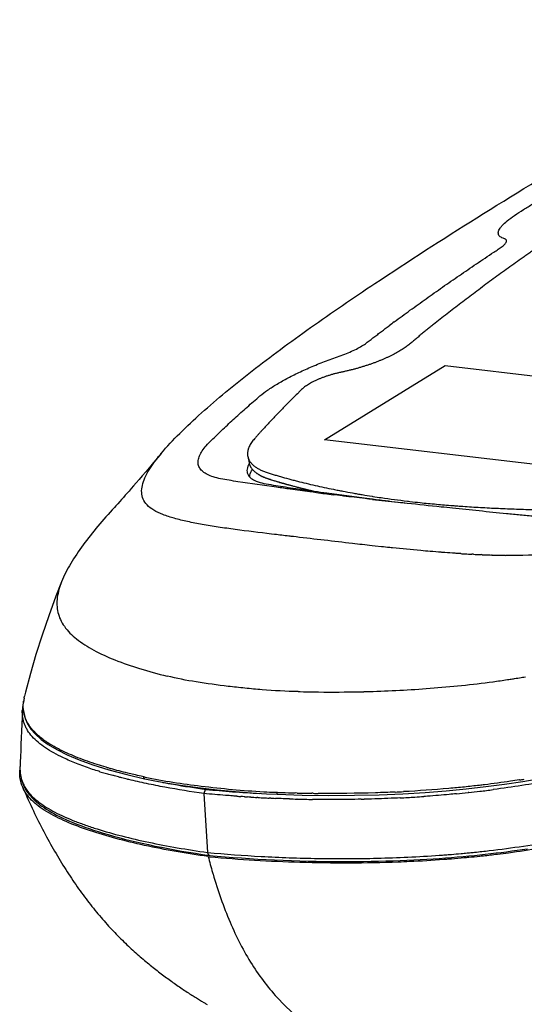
# Model space of a CAD drawing. Header units: millimetres. Extents: x 115 to 461, y 103 to 359.
# Tile 15 of 18: x 314 to 342, y 260 to 314. Entities that reach past the tile are written whole.
import ezdxf

# ---------------------------------------------------------------- set-up
doc = ezdxf.new("R2010")
doc.units = ezdxf.units.MM
doc.header["$LTSCALE"] = 32.67
doc.layers.add('00_COMPONENTS', color=7, linetype='CONTINUOUS')
doc.layers.add('1', color=7, linetype='CONTINUOUS')

msp = doc.modelspace()

# ---------------------------------------------------------------- linework, layer by layer
at = {"layer": '00_COMPONENTS', "color": 4}
for p, q in [((331.106, 290.766), (337.748, 294.846)), ((337.748, 294.846), (354.897, 292.846)), ((348.255, 288.765), (331.106, 290.766)), ((333.74, 287.486), (335.654, 287.282))]:
    msp.add_line(p, q, dxfattribs=at)
at = {"layer": '00_COMPONENTS', "color": 7}
for p, q in [((329.614, 293.297), (329.775, 293.452)), ((326.89, 289.854), (326.959, 289.509)), ((326.959, 289.509), (326.96, 289.505)), ((326.96, 289.505), (326.961, 289.503)), ((332.155, 287.678), (332.08, 287.687)), ((333.436, 287.555), (333.743, 287.515)), ((333.723, 287.665), (333.765, 287.658)), ((333.723, 287.665), (333.765, 287.658)), ((333.743, 287.515), (333.833, 287.504)), ((328.367, 285.566), (328.194, 285.587)), ((329.546, 285.428), (329.411, 285.443)), ((333.888, 284.925), (333.724, 284.943)), ((334.232, 284.889), (333.888, 284.925)), ((338.534, 284.515), (338.49, 284.518)), ((338.534, 284.515), (338.49, 284.517)), ((338.602, 284.511), (338.534, 284.515)), ((339.293, 284.473), (339.201, 284.477)), ((339.777, 284.451), (339.713, 284.454)), ((340.328, 284.432), (340.283, 284.434)), ((340.328, 284.432), (340.283, 284.433)), ((342.06, 277.724), (342.159, 277.741)), ((314.596, 276.588), (314.616, 276.677)), ((333.507, 276.93), (333.572, 276.933)), ((333.507, 276.93), (333.571, 276.932)), ((315.53, 274.3), (315.917, 274.02)), ((315.917, 274.02), (316.389, 273.738)), ((316.389, 273.738), (316.954, 273.456)), ((318.376, 272.9), (319.249, 272.627)), ((321.221, 272.133), (321.22, 272.134)), ((341.01, 271.839), (342.02, 271.99)), ((341.828, 272.072), (341.813, 272.069)), ((341.828, 272.072), (341.813, 272.069)), ((342.02, 271.99), (343.062, 272.165)), ((328.532, 271.388), (328.481, 271.39)), ((328.532, 271.388), (328.481, 271.39)), ((328.527, 271.281), (329.875, 271.238)), ((329.613, 271.353), (329.498, 271.356)), ((329.613, 271.353), (329.498, 271.356)), ((330.476, 271.336), (330.412, 271.337)), ((330.476, 271.336), (330.412, 271.337)), ((334.114, 271.259), (335.405, 271.313)), ((337.802, 271.476), (338.897, 271.581)), ((339.777, 267.899), (339.848, 267.907)), ((324.712, 267.86), (324.786, 267.854)), ((324.712, 267.86), (324.785, 267.854)), ((324.478, 259.84), (324.542, 259.801)), ((324.542, 259.801), (324.589, 259.773)), ((324.589, 259.773), (324.623, 259.753)), ((324.623, 259.753), (324.649, 259.737))]:
    msp.add_line(p, q, dxfattribs=at)
for points in [[(322.129, 290.017), (321.957, 289.812), (321.711, 289.521), (321.484, 289.253), (321.277, 289.009), (321.089, 288.789), (320.915, 288.586), (320.755, 288.401), (320.61, 288.234), (320.478, 288.082), (320.361, 287.949), (320.258, 287.832), (320.156, 287.717), (320.054, 287.603), (319.954, 287.491), (319.85, 287.375), (319.74, 287.254), (319.628, 287.131), (319.554, 287.05)], [(316.651, 282.962), (316.344, 282.165), (315.947, 281.086), (315.58, 280.02), (315.242, 278.963), (314.938, 277.922), (314.667, 276.887), (314.616, 276.677)], [(314.596, 276.587), (314.58, 276.501), (314.573, 276.429)], [(314.561, 275.895), (314.569, 275.777), (314.651, 275.451), (314.785, 275.149), (314.969, 274.866), (315.214, 274.584), (315.53, 274.3)], [(316.954, 273.456), (317.613, 273.177), (318.376, 272.9)], [(319.249, 272.627), (320.234, 272.363), (321.22, 272.134)], [(321.221, 272.133), (321.694, 272.035), (322.388, 271.908), (323.186, 271.784), (324.141, 271.655), (325.204, 271.531), (326.21, 271.431), (327.099, 271.359)], [(338.897, 271.581), (339.969, 271.702), (341.01, 271.839)], [(314.515, 271.668), (314.545, 271.597), (314.613, 271.442), (314.681, 271.288), (314.749, 271.135), (314.819, 270.982), (314.888, 270.83), (314.959, 270.679), (315.029, 270.529), (315.1, 270.38), (315.172, 270.232), (315.243, 270.085), (315.315, 269.94), (315.387, 269.795), (315.459, 269.652), (315.532, 269.51), (315.605, 269.369), (315.678, 269.229), (315.751, 269.09), (315.825, 268.953), (315.898, 268.817), (315.972, 268.682), (316.047, 268.548), (316.121, 268.416), (316.196, 268.284), (316.271, 268.153), (316.346, 268.024), (316.422, 267.895), (316.498, 267.767), (316.574, 267.641), (316.651, 267.515), (316.728, 267.391), (316.805, 267.268), (316.882, 267.145), (316.96, 267.024), (317.038, 266.904), (317.116, 266.784), (317.195, 266.666), (317.274, 266.549), (317.353, 266.433), (317.432, 266.318), (317.512, 266.204), (317.591, 266.091), (317.672, 265.979), (317.752, 265.868), (317.833, 265.758), (317.914, 265.649), (317.995, 265.541), (318.076, 265.433), (318.158, 265.327), (318.24, 265.222), (318.323, 265.118), (318.405, 265.015), (318.488, 264.913), (318.571, 264.812), (318.654, 264.712), (318.737, 264.613), (318.821, 264.515), (318.904, 264.418), (318.988, 264.322), (319.072, 264.227), (319.155, 264.134), (319.239, 264.041), (319.323, 263.95), (319.407, 263.859), (319.491, 263.77), (319.575, 263.681), (319.659, 263.594), (319.743, 263.508), (319.827, 263.424), (319.91, 263.34), (319.993, 263.257), (320.076, 263.176), (320.159, 263.096), (320.241, 263.017), (320.323, 262.939), (320.405, 262.863), (320.487, 262.787), (320.568, 262.712), (320.65, 262.639), (320.731, 262.566), (320.812, 262.494), (320.893, 262.423), (320.973, 262.354), (321.053, 262.285), (321.133, 262.217), (321.213, 262.15), (321.292, 262.084), (321.371, 262.019), (321.449, 261.955), (321.527, 261.892), (321.605, 261.829), (321.682, 261.768), (321.759, 261.707), (321.835, 261.648), (321.911, 261.589), (321.986, 261.531), (322.06, 261.474), (322.134, 261.418), (322.207, 261.363), (322.279, 261.309), (322.35, 261.256), (322.422, 261.203), (322.493, 261.151), (322.564, 261.099), (322.635, 261.047), (322.706, 260.996), (322.777, 260.945), (322.848, 260.894), (322.919, 260.844), (322.99, 260.794), (323.061, 260.744), (323.133, 260.695), (323.204, 260.646), (323.274, 260.598), (323.345, 260.55), (323.415, 260.503), (323.484, 260.457), (323.553, 260.412), (323.621, 260.367), (323.688, 260.324), (323.753, 260.282), (323.818, 260.24), (323.882, 260.2), (323.944, 260.162), (324.005, 260.124), (324.065, 260.087), (324.124, 260.051), (324.182, 260.016), (324.239, 259.982), (324.294, 259.949), (324.347, 259.917), (324.478, 259.84)], [(327.099, 271.359), (327.925, 271.308), (328.528, 271.281)], [(329.875, 271.238), (331.343, 271.219), (332.759, 271.227), (334.114, 271.259)], [(335.405, 271.313), (336.64, 271.386), (337.802, 271.476)]]:
    msp.add_lwpolyline(points, dxfattribs=at)
for centre, radius, start, end in [((387.522, 226.362), 88.258, 126.5669, 126.79391), ((371.935, 607.447), 322.235, 262.64285, 262.80603), ((342.091, 341.158), 54.145, 263.1863, 263.3205), ((342.387, 347.465), 63.068, 266.56002, 266.76759), ((342.219, 344.471), 60.069, 266.76656, 267.1203), ((342.015, 340.356), 55.949, 267.211, 267.6414), ((341.9, 337.572), 53.163, 267.7108, 267.9558), ((341.841, 335.898), 51.488, 267.9555, 268.2662), ((341.764, 333.24), 48.829, 268.3151, 268.9343), ((341.725, 331.278), 46.866, 268.9369, 269.2001), ((332.696, 334.684), 57.724, 278.59144, 278.82959), ((332.692, 334.712), 57.753, 278.82957, 279.18567), ((332.694, 334.697), 57.737, 279.18566, 279.33506), ((332.738, 334.396), 57.433, 277.63725, 278.43639), ((332.704, 334.634), 57.674, 278.43583, 278.59143), ((317.073, 276.077), 2.529, 168.3456, 172.686), ((331.054, 327.408), 50.499, 268.4228, 268.5402), ((331.56, 346.332), 69.43, 270.99001, 271.40401), ((331.572, 345.854), 68.951, 271.40425, 271.60794), ((318.878, 278.711), 5.477, 235.0588, 236.9565), ((320.75, 281.953), 9.223, 242.774, 243.292), ((317.032, 272.474), 2.678, 175.6631, 177.1606), ((326.064, 296.457), 24.692, 254.0109, 254.2127), ((332.89, 330.03), 58.643, 278.76596, 279.02788), ((331.529, 347.473), 76.144, 267.74422, 267.91734), ((331.554, 348.179), 76.851, 267.918, 268.46701), ((331.564, 348.568), 77.24, 268.5527, 269.14592), ((331.567, 348.794), 77.466, 269.19309, 269.40803), ((331.736, 343.03), 71.699, 272.59909, 272.97555), ((333.476, 326.729), 59.167, 275.9893, 276.11344), ((333.656, 325.088), 57.516, 276.17977, 276.9527), ((333.675, 324.906), 57.332, 276.95611, 277.57296), ((333.498, 326.216), 58.654, 277.57535, 279.25758), ((355.124, 275.754), 31.42, 194.5502, 196.2139), ((332.889, 333.263), 65.727, 274.16993, 274.36765), ((332.942, 332.566), 65.028, 274.3677, 274.53494), ((333.068, 331.008), 63.465, 274.53305, 275.17146), ((333.213, 329.384), 61.834, 275.17323, 275.40663), ((333.351, 327.94), 60.384, 275.40527, 275.98774), ((353.203, 275.204), 29.422, 196.2304, 196.4113)]:
    msp.add_arc(centre, radius, start, end, dxfattribs=at)
at = {"layer": '00_COMPONENTS', "color": 4}
msp.add_arc((326.999, 299.136), 27.516, 257.768, 257.917, dxfattribs=at)
at = {"layer": '00_COMPONENTS', "color": 7}
for points, knots in [([(333.868, 299.354), (335.72, 300.588), (339.549, 303.042), (344.44, 306.022), (348.467, 308.428), (352.608, 310.871), (355.758, 312.675), (357.894, 313.858)], [0, 0, 0, 0, 0.237772, 0.486054, 0.612089, 0.739097, 1, 1, 1, 1]), ([(334.941, 297.247), (335.229, 297.461), (335.811, 297.888), (336.697, 298.525), (337.448, 299.055), (338.057, 299.48), (338.521, 299.799), (338.989, 300.119), (339.461, 300.439), (339.936, 300.759), (340.335, 301.027), (340.653, 301.236), (340.843, 301.362), (340.968, 301.466), (341.037, 301.536), (341.086, 301.6), (341.116, 301.66), (341.124, 301.716), (341.104, 301.766), (341.056, 301.801), (340.973, 301.83), (340.87, 301.863), (340.767, 301.924), (340.694, 301.999), (340.645, 302.124), (340.682, 302.272), (340.766, 302.412), (340.91, 302.591), (341.171, 302.829), (341.571, 303.122), (342.051, 303.419), (342.556, 303.739), (343.069, 304.058), (343.583, 304.379), (344.273, 304.806), (344.965, 305.233), (345.661, 305.659), (346.186, 305.979), (346.728, 306.313), (347.322, 306.644), (347.986, 306.974), (348.712, 307.301), (349.483, 307.618), (350.552, 308.009), (351.626, 308.4), (352.705, 308.783), (353.774, 309.165), (354.843, 309.478), (355.885, 309.706), (356.603, 309.819), (357.284, 309.882), (357.945, 309.941), (358.606, 309.994), (359.487, 310.054), (360.588, 310.109), (361.908, 310.148), (363.229, 310.157), (364.548, 310.137), (365.867, 310.087), (367.183, 310.01), (368.496, 309.9), (369.368, 309.801), (369.804, 309.75)], [0, 0, 0, 0, 0.027206, 0.054827, 0.082846, 0.097005, 0.111259, 0.125608, 0.140048, 0.154554, 0.16914, 0.176525, 0.183485, 0.186403, 0.188869, 0.19091, 0.192546, 0.193864, 0.195064, 0.196445, 0.198181, 0.201731, 0.204689, 0.207184, 0.20947, 0.214605, 0.217956, 0.221949, 0.231973, 0.244677, 0.259566, 0.274792, 0.290096, 0.30543, 0.320815, 0.351707, 0.367238, 0.382765, 0.398441, 0.415513, 0.434418, 0.454737, 0.475994, 0.497687, 0.541135, 0.56286, 0.584597, 0.627346, 0.647325, 0.665614, 0.68248, 0.69924, 0.71605, 0.732818, 0.766276, 0.799736, 0.833154, 0.866557, 0.899943, 0.933336, 0.966685, 1, 1, 1, 1]), ([(343.703, 302.404), (343.701, 302.38), (343.693, 302.332), (343.665, 302.235), (343.612, 302.11), (343.535, 301.99), (343.46, 301.893), (343.396, 301.817), (343.324, 301.742), (343.245, 301.667), (343.16, 301.591), (343.068, 301.516), (342.969, 301.441), (342.866, 301.367), (342.76, 301.293), (342.654, 301.22), (342.547, 301.147), (342.407, 301.05), (342.233, 300.928), (342.025, 300.781), (341.749, 300.586), (341.406, 300.341), (340.995, 300.048), (340.589, 299.754), (340.053, 299.363), (339.523, 298.971), (338.999, 298.577), (338.611, 298.282), (338.226, 297.987), (337.846, 297.692), (337.47, 297.397), (337.159, 297.151), (336.913, 296.953), (336.729, 296.806), (336.547, 296.658), (336.366, 296.51), (336.186, 296.362), (336.007, 296.214), (335.827, 296.063), (335.637, 295.91), (335.423, 295.76), (335.186, 295.614), (334.972, 295.495), (334.79, 295.403), (334.648, 295.333), (334.5, 295.264), (334.347, 295.197), (334.191, 295.132), (334.03, 295.068), (333.865, 295.005), (333.697, 294.944), (333.526, 294.885), (333.351, 294.828), (333.174, 294.773), (332.995, 294.72), (332.843, 294.677), (332.721, 294.644), (332.596, 294.612), (332.441, 294.574), (332.255, 294.531), (332.07, 294.489), (331.888, 294.449), (331.738, 294.414), (331.623, 294.385), (331.538, 294.361), (331.453, 294.336), (331.341, 294.301), (331.203, 294.257), (331.042, 294.201), (330.888, 294.141), (330.739, 294.079), (330.554, 293.996), (330.381, 293.907), (330.222, 293.813), (330.115, 293.743), (330.033, 293.683), (329.972, 293.635), (329.917, 293.587), (329.851, 293.526), (329.8, 293.477), (329.775, 293.452)], [0, 0, 0, 0, 0.004209, 0.00859, 0.017939, 0.028314, 0.033883, 0.039768, 0.045967, 0.052438, 0.059201, 0.06627, 0.073632, 0.081213, 0.088883, 0.096565, 0.10423, 0.111852, 0.126972, 0.142063, 0.157127, 0.18721, 0.21717, 0.24695, 0.27655, 0.335277, 0.364382, 0.393306, 0.422068, 0.450649, 0.479038, 0.507235, 0.52126, 0.535229, 0.54916, 0.563059, 0.576872, 0.590605, 0.604389, 0.618685, 0.634145, 0.650753, 0.668423, 0.677643, 0.687054, 0.696727, 0.706636, 0.716709, 0.72701, 0.737442, 0.748039, 0.758847, 0.769746, 0.78075, 0.791901, 0.803078, 0.808758, 0.814496, 0.825916, 0.837217, 0.848506, 0.85969, 0.870515, 0.875766, 0.880968, 0.886213, 0.891501, 0.901894, 0.911966, 0.921822, 0.931388, 0.940622, 0.957932, 0.965968, 0.973564, 0.980705, 0.984095, 0.987365, 0.993734, 1, 1, 1, 1]), ([(322.129, 290.017), (322.45, 290.399), (323.171, 291.159), (324.361, 292.276), (325.691, 293.419), (327.144, 294.58), (328.703, 295.758), (330.942, 297.374), (332.681, 298.563), (333.868, 299.354)], [0, 0, 0, 0, 0.099589, 0.208649, 0.32543, 0.449357, 0.579642, 0.715376, 1, 1, 1, 1]), ([(326.347, 288.464), (326.184, 288.489), (325.867, 288.538), (325.414, 288.616), (325.013, 288.714), (324.683, 288.845), (324.428, 289.001), (324.249, 289.188), (324.154, 289.408), (324.15, 289.651), (324.231, 289.907), (324.386, 290.177), (324.611, 290.462), (324.899, 290.747), (325.208, 291.046), (325.632, 291.454), (326.067, 291.859), (326.512, 292.263), (326.855, 292.569), (327.206, 292.872), (327.57, 293.196), (328, 293.521), (328.518, 293.848), (329.122, 294.185), (329.8, 294.52), (330.406, 294.789), (330.917, 294.998), (331.313, 295.149), (331.715, 295.295), (332.118, 295.431), (332.502, 295.585), (332.852, 295.747), (333.114, 295.889), (333.294, 296.003), (333.408, 296.086), (333.513, 296.167), (333.652, 296.273), (333.824, 296.405), (334.032, 296.563), (334.31, 296.775), (334.52, 296.933), (334.661, 297.038)], [0, 0, 0, 0, 0.031264, 0.060888, 0.087199, 0.109356, 0.127897, 0.143571, 0.157758, 0.172243, 0.188679, 0.208107, 0.230975, 0.257397, 0.284887, 0.312563, 0.368948, 0.3976, 0.426641, 0.456093, 0.48572, 0.519036, 0.558055, 0.602017, 0.650121, 0.701404, 0.727905, 0.754769, 0.781829, 0.808958, 0.835443, 0.860204, 0.882198, 0.89187, 0.900596, 0.908889, 0.917176, 0.933637, 0.950133, 0.966669, 1, 1, 1, 1]), ([(329.614, 293.297), (329.465, 293.151), (329.17, 292.86), (328.807, 292.493), (328.523, 292.199), (328.313, 291.979), (328.107, 291.76), (327.903, 291.54), (327.735, 291.357), (327.602, 291.211), (327.503, 291.101), (327.405, 290.992), (327.309, 290.883), (327.216, 290.776), (327.132, 290.669), (327.059, 290.563), (326.999, 290.457), (326.95, 290.352), (326.918, 290.265), (326.9, 290.197), (326.889, 290.146), (326.882, 290.096), (326.877, 290.047), (326.875, 289.998), (326.878, 289.933), (326.884, 289.885), (326.89, 289.854)], [0, 0, 0, 0, 0.139363, 0.276843, 0.344898, 0.41249, 0.479629, 0.546323, 0.612577, 0.645534, 0.678362, 0.711127, 0.743648, 0.775435, 0.805889, 0.834536, 0.861528, 0.887128, 0.911481, 0.923201, 0.934665, 0.945923, 0.956991, 0.967878, 0.978641, 1, 1, 1, 1]), ([(328.194, 285.587), (327.528, 285.666), (326.549, 285.785), (325.28, 285.964), (324.407, 286.106), (323.601, 286.261), (322.877, 286.436), (322.25, 286.637), (321.737, 286.869), (321.353, 287.152), (321.116, 287.495), (321.034, 287.879), (321.082, 288.28), (321.231, 288.696), (321.464, 289.128), (321.769, 289.573), (322.003, 289.867), (322.129, 290.017)], [0, 0, 0, 0, 0.195412, 0.286816, 0.372996, 0.452988, 0.525633, 0.589737, 0.644218, 0.68896, 0.726864, 0.762712, 0.800721, 0.843119, 0.890601, 0.943057, 1, 1, 1, 1]), ([(326.89, 289.854), (326.899, 289.812), (326.918, 289.749), (326.953, 289.668), (326.985, 289.609), (327.023, 289.551), (327.067, 289.494), (327.116, 289.44), (327.171, 289.386), (327.231, 289.335), (327.32, 289.266), (327.445, 289.185), (327.615, 289.098), (327.805, 289.021), (328.012, 288.949), (328.229, 288.88), (328.453, 288.814), (328.757, 288.725), (329.065, 288.639), (329.377, 288.556), (329.696, 288.474), (330.1, 288.374), (330.592, 288.26), (331.093, 288.15), (331.517, 288.062), (331.86, 287.994), (332.208, 287.926), (332.558, 287.861), (332.912, 287.799), (333.271, 287.738), (333.542, 287.693), (333.723, 287.665)], [0, 0, 0, 0, 0.017634, 0.026603, 0.035743, 0.045121, 0.054783, 0.064772, 0.075139, 0.085906, 0.097069, 0.120715, 0.146462, 0.174529, 0.204451, 0.235546, 0.267353, 0.299439, 0.364543, 0.39759, 0.430929, 0.498455, 0.567082, 0.63676, 0.707423, 0.743142, 0.77908, 0.851745, 0.888417, 0.925381, 1, 1, 1, 1]), ([(338.594, 287.121), (338.754, 287.109), (339.076, 287.087), (339.726, 287.047), (340.547, 287.004), (341.542, 286.963), (342.381, 286.938), (343.06, 286.925), (343.574, 286.918), (344.092, 286.914), (344.614, 286.915), (345.052, 286.916), (345.403, 286.92), (345.669, 286.926), (345.937, 286.937), (346.304, 286.959), (346.771, 287.002), (347.337, 287.075), (347.908, 287.168), (348.479, 287.28), (349.043, 287.411), (349.507, 287.535), (349.871, 287.642), (350.224, 287.753), (350.653, 287.9), (351.153, 288.094), (351.643, 288.295), (352.132, 288.493), (352.621, 288.691), (353.107, 288.891), (353.591, 289.092), (354.074, 289.292), (354.554, 289.494), (354.874, 289.629), (355.033, 289.697)], [0, 0, 0, 0, 0.028517, 0.057266, 0.115385, 0.174329, 0.234072, 0.26428, 0.294682, 0.325304, 0.356229, 0.387278, 0.402865, 0.418552, 0.434431, 0.450573, 0.483668, 0.517557, 0.55187, 0.586337, 0.620679, 0.654643, 0.671423, 0.687986, 0.720377, 0.751876, 0.783038, 0.814307, 0.845492, 0.876547, 0.90754, 0.938461, 0.969285, 1, 1, 1, 1]), ([(326.968, 289.466), (326.911, 289.37), (326.845, 289.219), (326.84, 289.012), (326.865, 288.921), (326.884, 288.88)], [0, 0, 0, 0, 0.545955, 0.777491, 1, 1, 1, 1]), ([(326.959, 289.509), (326.964, 289.483), (326.978, 289.432), (327.006, 289.356), (327.042, 289.283), (327.104, 289.186), (327.181, 289.096), (327.273, 289.012), (327.35, 288.95), (327.436, 288.89), (327.529, 288.834), (327.631, 288.78), (327.742, 288.73), (327.86, 288.682), (327.984, 288.637), (328.114, 288.594), (328.293, 288.537), (328.521, 288.469), (328.798, 288.388), (329.08, 288.309), (329.463, 288.206), (329.952, 288.082), (330.346, 287.988), (330.546, 287.942)], [0, 0, 0, 0, 0.019493, 0.039184, 0.059246, 0.079893, 0.123558, 0.146916, 0.171347, 0.196901, 0.223757, 0.252056, 0.281938, 0.313376, 0.346093, 0.379808, 0.414235, 0.484539, 0.55569, 0.627695, 0.700573, 0.84879, 1, 1, 1, 1]), ([(326.961, 289.503), (326.967, 289.473), (326.983, 289.415), (327.015, 289.335), (327.053, 289.265), (327.094, 289.204), (327.134, 289.151), (327.175, 289.105), (327.217, 289.064), (327.26, 289.024), (327.306, 288.985), (327.355, 288.947), (327.407, 288.91), (327.462, 288.874), (327.522, 288.838), (327.59, 288.801), (327.67, 288.762), (327.767, 288.719), (327.88, 288.675), (328.005, 288.63), (328.131, 288.588), (328.249, 288.551), (328.353, 288.519), (328.447, 288.491), (328.53, 288.466), (328.604, 288.445), (328.67, 288.425), (328.731, 288.408), (328.788, 288.391), (328.845, 288.375), (328.901, 288.359), (328.958, 288.343), (329.015, 288.327), (329.073, 288.311), (329.133, 288.295), (329.199, 288.277), (329.272, 288.257), (329.354, 288.236), (329.444, 288.212), (329.546, 288.185), (329.659, 288.156), (329.783, 288.125), (329.909, 288.094), (330.028, 288.064), (330.136, 288.038), (330.231, 288.015), (330.316, 287.996), (330.392, 287.978), (330.463, 287.961), (330.514, 287.949), (330.541, 287.943), (330.545, 287.942)], [0, 0, 0, 0, 0.03684, 0.070814, 0.101139, 0.128056, 0.151785, 0.172901, 0.1925, 0.211657, 0.230992, 0.250408, 0.269743, 0.288922, 0.308538, 0.329631, 0.353222, 0.379899, 0.409826, 0.441947, 0.473226, 0.500579, 0.524544, 0.545646, 0.564485, 0.58121, 0.596022, 0.609435, 0.622121, 0.634711, 0.647392, 0.660083, 0.672716, 0.685346, 0.698469, 0.71268, 0.728621, 0.746447, 0.766034, 0.787651, 0.812254, 0.83953, 0.867031, 0.892761, 0.915525, 0.935359, 0.952834, 0.968548, 0.983144, 0.997268, 1, 1, 1, 1]), ([(326.995, 288.72), (326.995, 288.752), (327.009, 288.903), (327.081, 289.041), (327.145, 289.139)], [0, 0, 0, 0, 0.218753, 1, 1, 1, 1]), ([(329.228, 288.055), (328.976, 288.089), (328.015, 288.219), (327.054, 288.354), (326.347, 288.464)], [0, 0, 0, 0, 0.262046, 1, 1, 1, 1]), ([(326.884, 288.88), (326.966, 288.696), (327.301, 288.487), (327.8, 288.361), (328.299, 288.28), (328.835, 288.193), (329.39, 288.109), (329.963, 288.025), (330.349, 287.97), (330.545, 287.942)], [0, 0, 0, 0, 0.15695, 0.272378, 0.407742, 0.549368, 0.695446, 0.845762, 1, 1, 1, 1]), ([(330.671, 287.865), (330.549, 287.881), (330.067, 287.944), (329.586, 288.007), (329.228, 288.055)], [0, 0, 0, 0, 0.254696, 1, 1, 1, 1]), ([(330.545, 287.942), (330.777, 287.91), (331.74, 287.776), (332.704, 287.648), (333.436, 287.555)], [0, 0, 0, 0, 0.240696, 1, 1, 1, 1]), ([(333.739, 287.486), (333.605, 287.502), (333.076, 287.564), (332.548, 287.629), (332.154, 287.678)], [0, 0, 0, 0, 0.254675, 1, 1, 1, 1]), ([(335.652, 287.271), (335.49, 287.289), (334.852, 287.359), (334.215, 287.431), (333.74, 287.486)], [0, 0, 0, 0, 0.254215, 1, 1, 1, 1]), ([(333.765, 287.658), (333.92, 287.634), (334.553, 287.538), (335.188, 287.453), (335.667, 287.396)], [0, 0, 0, 0, 0.245714, 1, 1, 1, 1]), ([(333.833, 287.504), (333.981, 287.485), (334.588, 287.409), (335.195, 287.336), (335.654, 287.282)], [0, 0, 0, 0, 0.245014, 1, 1, 1, 1]), ([(335.793, 287.381), (335.986, 287.358), (336.326, 287.32), (336.814, 287.27), (337.259, 287.228), (337.708, 287.189), (338.009, 287.165), (338.16, 287.153)], [0, 0, 0, 0, 0.245218, 0.431344, 0.619147, 0.80867, 1, 1, 1, 1]), ([(319.554, 287.05), (319.243, 286.712), (318.652, 286.041), (317.842, 285.018), (317.154, 284.008), (316.788, 283.31), (316.65, 282.961)], [0, 0, 0, 0, 0.273128, 0.532847, 0.77661, 1, 1, 1, 1]), ([(338.149, 287.006), (337.938, 287.028), (337.105, 287.115), (336.272, 287.203), (335.652, 287.271)], [0, 0, 0, 0, 0.254327, 1, 1, 1, 1]), ([(350.915, 286.97), (350.372, 286.834), (349.26, 286.607), (347.848, 286.438), (346.704, 286.367), (345.855, 286.348), (345.023, 286.362), (344.213, 286.413), (343.422, 286.484), (342.644, 286.556), (341.875, 286.629), (340.865, 286.727), (339.624, 286.853), (338.637, 286.955), (338.149, 287.006)], [0, 0, 0, 0, 0.130665, 0.264764, 0.331821, 0.398137, 0.463116, 0.526193, 0.587735, 0.648508, 0.708687, 0.768229, 0.885401, 1, 1, 1, 1]), ([(338.16, 287.153), (338.197, 287.15), (338.341, 287.139), (338.486, 287.128), (338.594, 287.121)], [0, 0, 0, 0, 0.249484, 1, 1, 1, 1]), ([(329.411, 285.443), (329.323, 285.454), (328.975, 285.495), (328.627, 285.535), (328.367, 285.566)], [0, 0, 0, 0, 0.252436, 1, 1, 1, 1]), ([(333.724, 284.943), (333.365, 284.984), (331.972, 285.144), (330.579, 285.307), (329.546, 285.428)], [0, 0, 0, 0, 0.257804, 1, 1, 1, 1]), ([(334.848, 284.825), (334.796, 284.831), (334.591, 284.852), (334.385, 284.873), (334.232, 284.889)], [0, 0, 0, 0, 0.251148, 1, 1, 1, 1]), ([(336.923, 284.631), (336.747, 284.646), (336.055, 284.706), (335.363, 284.773), (334.848, 284.825)], [0, 0, 0, 0, 0.254337, 1, 1, 1, 1]), ([(346.105, 284.675), (345.262, 284.574), (343.586, 284.427), (341.903, 284.405), (341.071, 284.416)], [0, 0, 0, 0, 0.504785, 1, 1, 1, 1]), ([(337.717, 284.57), (337.65, 284.574), (337.386, 284.594), (337.121, 284.615), (336.923, 284.631)], [0, 0, 0, 0, 0.251636, 1, 1, 1, 1]), ([(338.49, 284.517), (338.425, 284.521), (338.167, 284.538), (337.91, 284.556), (337.717, 284.57)], [0, 0, 0, 0, 0.251562, 1, 1, 1, 1]), ([(316.65, 282.961), (316.542, 282.685), (316.377, 282.131), (316.393, 281.405), (316.578, 280.877), (316.885, 280.356), (317.494, 279.759), (318.452, 279.161), (319.623, 278.628), (320.979, 278.163), (321.947, 277.903), (322.454, 277.778)], [0, 0, 0, 0, 0.099695, 0.191728, 0.237901, 0.286177, 0.393616, 0.51966, 0.663846, 0.824543, 1, 1, 1, 1]), ([(329.664, 276.927), (329.001, 276.937), (328.022, 276.991), (326.739, 277.112), (325.531, 277.243), (324.1, 277.436), (322.984, 277.648), (322.454, 277.778)], [0, 0, 0, 0, 0.273566, 0.404336, 0.531604, 0.775007, 1, 1, 1, 1]), ([(333.571, 276.932), (334.686, 276.964), (336.958, 277.086), (339.222, 277.318), (340.371, 277.472)], [0, 0, 0, 0, 0.490362, 1, 1, 1, 1]), ([(329.767, 276.925), (330.012, 276.919), (331.009, 276.899), (332.007, 276.9), (332.76, 276.913)], [0, 0, 0, 0, 0.245207, 1, 1, 1, 1]), ([(314.56, 275.894), (314.555, 275.935), (314.541, 276.103), (314.548, 276.273), (314.565, 276.399)], [0, 0, 0, 0, 0.247082, 1, 1, 1, 1]), ([(315.741, 274.221), (315.576, 274.337), (315.274, 274.575), (314.906, 274.983), (314.658, 275.424), (314.579, 275.739), (314.56, 275.894)], [0, 0, 0, 0, 0.28734, 0.544459, 0.77806, 1, 1, 1, 1]), ([(316.531, 273.752), (316.474, 273.781), (316.257, 273.896), (316.044, 274.021), (315.892, 274.12)], [0, 0, 0, 0, 0.259408, 1, 1, 1, 1]), ([(318.609, 272.918), (318.251, 273.032), (317.572, 273.271), (316.912, 273.56), (316.605, 273.714)], [0, 0, 0, 0, 0.522957, 1, 1, 1, 1]), ([(319.262, 272.72), (319.207, 272.736), (318.988, 272.799), (318.771, 272.866), (318.609, 272.918)], [0, 0, 0, 0, 0.253745, 1, 1, 1, 1]), ([(314.515, 271.668), (314.452, 271.815), (314.362, 272.125), (314.349, 272.447), (314.357, 272.607)], [0, 0, 0, 0, 0.50034, 1, 1, 1, 1]), ([(320.616, 272.369), (320.507, 272.395), (320.082, 272.497), (319.659, 272.608), (319.346, 272.696)], [0, 0, 0, 0, 0.255843, 1, 1, 1, 1]), ([(321.169, 272.243), (321.123, 272.254), (320.938, 272.295), (320.753, 272.337), (320.616, 272.369)], [0, 0, 0, 0, 0.252126, 1, 1, 1, 1]), ([(321.22, 272.134), (321.202, 272.137), (321.166, 272.172), (321.165, 272.219), (321.17, 272.244)], [0, 0, 0, 0, 0.415208, 1, 1, 1, 1]), ([(338.796, 271.683), (338.514, 271.654), (337.404, 271.548), (336.29, 271.471), (335.458, 271.428)], [0, 0, 0, 0, 0.253426, 1, 1, 1, 1]), ([(339.902, 271.807), (339.809, 271.796), (339.441, 271.752), (339.072, 271.712), (338.796, 271.683)], [0, 0, 0, 0, 0.250748, 1, 1, 1, 1]), ([(341.813, 272.069), (341.653, 272.045), (341.017, 271.95), (340.38, 271.865), (339.902, 271.807)], [0, 0, 0, 0, 0.250573, 1, 1, 1, 1]), ([(324.712, 267.86), (323.539, 268.024), (321.834, 268.317), (319.665, 268.835), (318.222, 269.262), (316.94, 269.741), (316.001, 270.204), (315.379, 270.624), (314.901, 271.033), (314.628, 271.406), (314.515, 271.668)], [0, 0, 0, 0, 0.318265, 0.463855, 0.59908, 0.722257, 0.831072, 0.879361, 0.923355, 1, 1, 1, 1]), ([(328.481, 271.391), (328.479, 271.364), (328.48, 271.322), (328.512, 271.282), (328.527, 271.281)], [0, 0, 0, 0, 0.636392, 1, 1, 1, 1]), ([(334.988, 271.405), (334.628, 271.388), (333.222, 271.335), (331.814, 271.321), (330.767, 271.332)], [0, 0, 0, 0, 0.255848, 1, 1, 1, 1]), ([(324.785, 267.854), (326.437, 267.698), (329.897, 267.498), (333.362, 267.506), (335.163, 267.573)], [0, 0, 0, 0, 0.479453, 1, 1, 1, 1]), ([(335.163, 267.573), (335.37, 267.581), (336.205, 267.615), (337.04, 267.664), (337.668, 267.71)], [0, 0, 0, 0, 0.247055, 1, 1, 1, 1]), ([(324.98, 266.892), (325.244, 265.997), (325.837, 264.284), (327.023, 261.939), (328.512, 259.988), (329.974, 258.718), (331.03, 257.959), (331.625, 257.532), (332.214, 257.08), (332.785, 256.585), (333.318, 256.026), (333.83, 255.386), (334.391, 254.461), (335.125, 252.76), (335.44, 251.358), (335.589, 250.397)], [0, 0, 0, 0, 0.138765, 0.269058, 0.389355, 0.501389, 0.555766, 0.582913, 0.610284, 0.666228, 0.695143, 0.725028, 0.788108, 0.855386, 1, 1, 1, 1])]:
    msp.add_open_spline(points, degree=3, knots=knots, dxfattribs=at)
msp.add_open_spline([(332.08, 287.687), (331.914, 287.707), (331.748, 287.728), (331.582, 287.749)], degree=3, dxfattribs=at)
at = {"layer": '00_COMPONENTS', "color": 4}
for points, knots in [([(321.239, 272.229), (322.259, 272.011), (324.432, 271.697), (326.616, 271.487), (327.765, 271.424)], [0, 0, 0, 0, 0.475232, 1, 1, 1, 1]), ([(327.765, 271.424), (327.825, 271.421), (328.063, 271.409), (328.302, 271.398), (328.481, 271.391)], [0, 0, 0, 0, 0.24823, 1, 1, 1, 1])]:
    msp.add_open_spline(points, degree=3, knots=knots, dxfattribs=at)
at = {"layer": '1', "color": 4}
for p, q in [((314.494, 275.889), (314.494, 275.89)), ((314.367, 272.81), (314.366, 272.794)), ((314.368, 272.82), (314.367, 272.805)), ((314.365, 272.679), (314.365, 272.666)), ((314.365, 272.679), (314.365, 272.666)), ((337.587, 267.943), (337.598, 267.944)), ((338.065, 267.98), (338.086, 267.982)), ((338.614, 268.027), (338.619, 268.028)), ((339.349, 268.098), (339.366, 268.1))]:
    msp.add_line(p, q, dxfattribs=at)
at = {"layer": '1', "color": 7}
for p, q in [((314.377, 273.044), (314.368, 272.82)), ((324.481, 271.325), (324.675, 268.087)), ((326.257, 271.179), (326.058, 271.193)), ((326.137, 271.187), (326.097, 271.19)), ((326.281, 271.177), (326.137, 271.187)), ((326.596, 271.156), (326.504, 271.162)), ((326.596, 271.156), (326.504, 271.162)), ((326.698, 271.149), (326.596, 271.156)), ((326.726, 271.147), (326.698, 271.149)), ((326.949, 271.133), (326.876, 271.138)), ((326.945, 271.133), (326.876, 271.138)), ((327.056, 271.127), (326.949, 271.133)), ((336.668, 271.169), (336.57, 271.162)), ((336.775, 271.177), (336.668, 271.169)), ((339.042, 271.379), (339.005, 271.375)), ((340.396, 271.54), (340.383, 271.538)), ((327.449, 271.104), (327.394, 271.107)), ((327.449, 271.104), (327.394, 271.107)), ((328.152, 271.07), (328.061, 271.074)), ((328.152, 271.07), (328.061, 271.074)), ((328.485, 271.055), (328.411, 271.058)), ((328.485, 271.055), (328.411, 271.058)), ((328.669, 271.048), (328.485, 271.055)), ((328.619, 271.05), (328.553, 271.053)), ((328.721, 271.046), (328.619, 271.05)), ((328.834, 271.042), (328.721, 271.046)), ((328.94, 271.038), (328.834, 271.042)), ((329.062, 271.034), (328.94, 271.038)), ((329.121, 271.032), (329.062, 271.034)), ((329.174, 271.031), (329.062, 271.034)), ((329.6, 271.019), (329.593, 271.019)), ((330.459, 271.001), (330.455, 271.001)), ((333.343, 271.014), (333.291, 271.013)), ((335.271, 271.085), (335.249, 271.084))]:
    msp.add_line(p, q, dxfattribs=at)
for points in [[(314.573, 276.429), (314.569, 276.411), (314.542, 276.29), (314.521, 276.173), (314.506, 276.059), (314.497, 275.949), (314.494, 275.89)], [(314.494, 275.889), (314.48, 275.526), (314.464, 275.135), (314.449, 274.757), (314.434, 274.39), (314.42, 274.036), (314.405, 273.693), (314.391, 273.363), (314.377, 273.044)], [(314.367, 272.805), (314.366, 272.796), (314.364, 272.683)], [(314.364, 272.683), (314.367, 272.572), (314.375, 272.464), (314.388, 272.36), (314.405, 272.258), (314.426, 272.159), (314.451, 272.062), (314.481, 271.968), (314.514, 271.877)], [(314.514, 271.877), (314.552, 271.788), (314.594, 271.7), (314.639, 271.613), (314.69, 271.528), (314.744, 271.444)], [(314.744, 271.444), (314.804, 271.359), (314.869, 271.276), (314.938, 271.193), (315.013, 271.111), (315.093, 271.03), (315.177, 270.949), (315.267, 270.869), (315.363, 270.789), (315.465, 270.709), (315.574, 270.629), (315.689, 270.548), (315.812, 270.467), (315.943, 270.386), (316.081, 270.304), (316.227, 270.222), (316.381, 270.14), (316.543, 270.058), (316.714, 269.976), (316.893, 269.893), (317.082, 269.811), (317.279, 269.728), (317.487, 269.644), (317.704, 269.561), (317.931, 269.478), (318.168, 269.395), (318.415, 269.312), (318.671, 269.229), (318.938, 269.147), (319.215, 269.065), (319.501, 268.984), (319.799, 268.903), (320.106, 268.823), (320.423, 268.744), (320.749, 268.666), (321.085, 268.589), (321.429, 268.514), (321.781, 268.44), (322.14, 268.368), (322.505, 268.298), (322.876, 268.23), (323.252, 268.164), (323.633, 268.1), (324.018, 268.039), (324.408, 267.981), (324.788, 267.926)], [(324.792, 267.925), (325.203, 267.888), (325.644, 267.85), (326.088, 267.815), (326.537, 267.782), (326.99, 267.751), (327.446, 267.724), (327.904, 267.698), (328.365, 267.676), (328.826, 267.656), (329.286, 267.638), (329.745, 267.623), (330.2, 267.611), (330.651, 267.601), (331.099, 267.594), (331.542, 267.589), (331.98, 267.587), (332.412, 267.587), (332.839, 267.589), (333.259, 267.594), (333.674, 267.6), (334.082, 267.609), (334.482, 267.619), (334.876, 267.631), (335.262, 267.645), (335.64, 267.661), (336.01, 267.678), (336.374, 267.697), (336.73, 267.717), (337.078, 267.738), (337.42, 267.761), (337.756, 267.785), (338.085, 267.811), (338.408, 267.837), (338.726, 267.865), (339.038, 267.894), (339.346, 267.924), (339.65, 267.955), (339.948, 267.987), (340.244, 268.021), (340.538, 268.056), (340.828, 268.091), (341.117, 268.129), (341.406, 268.167), (341.693, 268.207), (341.982, 268.249), (342.272, 268.292)]]:
    msp.add_lwpolyline(points, dxfattribs=at)
at = {"layer": '1', "color": 4}
for centre, radius, start, end in [((316.811, 272.701), 2.447, 177.8226, 180.0111), ((316.728, 272.701), 2.364, 180.0211, 180.5292), ((316.672, 272.7), 2.308, 180.8546, 181.7497), ((325.466, 294.21), 22.697, 252.8159, 253.5731), ((325.818, 295.403), 23.941, 253.5723, 253.9224), ((332.735, 333.416), 65.653, 274.08993, 274.23837), ((332.782, 332.788), 65.023, 274.24781, 274.38668), ((332.838, 332.059), 64.291, 274.38659, 274.66309), ((332.95, 330.681), 62.909, 274.68231, 275.16473), ((333.037, 329.713), 61.937, 275.17119, 275.47806), ((333.068, 329.386), 61.608, 275.47837, 275.72831), ((333.082, 329.247), 61.469, 275.72838, 275.85225), ((333.099, 329.075), 61.296, 275.86786, 276.61842)]:
    msp.add_arc(centre, radius, start, end, dxfattribs=at)
at = {"layer": '1', "color": 7}
for centre, radius, start, end in [((331.389, 344.046), 73.047, 265.99052, 266.1657), ((331.443, 344.887), 73.891, 266.34006, 266.45638), ((331.899, 339.141), 68.14, 273.51782, 273.93051), ((332.367, 333.485), 62.463, 275.50542, 276.10053), ((332.464, 332.584), 61.557, 276.1342, 276.70059), ((332.657, 330.967), 59.929, 276.69806, 277.40726), ((331.511, 346.006), 75.011, 266.59569, 266.85428), ((331.53, 346.353), 75.36, 266.89576, 267.15115), ((331.536, 346.488), 75.494, 267.1511, 267.36144), ((331.532, 346.399), 75.405, 267.43056, 267.62764), ((331.549, 346.896), 75.902, 268.20706, 268.52329), ((331.558, 347.274), 76.28, 268.52878, 269.1714), ((331.578, 345.792), 74.798, 271.18226, 271.31278), ((331.762, 341.374), 70.376, 272.85825, 273.51806), ((324.8, 268.008), 0.0828, 262.0434, 264.5663), ((324.8, 268.007), 0.0815, 264.5656, 267.8073)]:
    msp.add_arc(centre, radius, start, end, dxfattribs=at)
at = {"layer": '1', "color": 4}
for points, knots in [([(316.751, 273.288), (316.575, 273.372), (316.239, 273.543), (315.774, 273.825), (315.371, 274.124), (315.038, 274.442), (314.817, 274.728), (314.685, 274.965), (314.607, 275.144), (314.55, 275.326), (314.499, 275.573), (314.489, 275.763), (314.494, 275.889)], [0, 0, 0, 0, 0.160151, 0.308914, 0.445798, 0.570996, 0.685816, 0.740372, 0.793239, 0.845158, 0.896619, 1, 1, 1, 1]), ([(318.268, 272.685), (318.001, 272.775), (317.489, 272.961), (316.989, 273.176), (316.751, 273.288)], [0, 0, 0, 0, 0.517248, 1, 1, 1, 1]), ([(314.366, 272.63), (314.369, 272.508), (314.397, 272.264), (314.469, 272.029), (314.516, 271.916)], [0, 0, 0, 0, 0.498067, 1, 1, 1, 1]), ([(318.76, 272.526), (318.719, 272.539), (318.554, 272.59), (318.39, 272.644), (318.268, 272.685)], [0, 0, 0, 0, 0.253078, 1, 1, 1, 1]), ([(319.556, 272.295), (319.525, 272.304), (319.402, 272.337), (319.28, 272.372), (319.188, 272.398)], [0, 0, 0, 0, 0.251888, 1, 1, 1, 1]), ([(319.968, 272.187), (319.933, 272.196), (319.796, 272.231), (319.659, 272.267), (319.556, 272.295)], [0, 0, 0, 0, 0.251953, 1, 1, 1, 1]), ([(314.516, 271.916), (314.549, 271.835), (314.629, 271.674), (314.729, 271.525), (314.784, 271.453)], [0, 0, 0, 0, 0.48919, 1, 1, 1, 1]), ([(320.351, 272.092), (320.318, 272.099), (320.191, 272.131), (320.063, 272.162), (319.968, 272.187)], [0, 0, 0, 0, 0.251687, 1, 1, 1, 1]), ([(324.482, 271.326), (323.764, 271.426), (322.708, 271.595), (321.333, 271.865), (320.673, 272.014), (320.351, 272.092)], [0, 0, 0, 0, 0.517378, 0.763337, 1, 1, 1, 1]), ([(322.222, 271.939), (322.414, 271.902), (323.203, 271.758), (323.995, 271.634), (324.596, 271.55)], [0, 0, 0, 0, 0.243261, 1, 1, 1, 1]), ([(314.784, 271.453), (314.868, 271.341), (315.065, 271.124), (315.416, 270.829), (315.829, 270.551), (316.297, 270.288), (316.814, 270.04), (317.375, 269.805), (317.975, 269.583), (318.839, 269.297), (319.995, 268.973), (321.468, 268.632), (323.039, 268.333), (324.12, 268.165), (324.676, 268.087)], [0, 0, 0, 0, 0.039422, 0.082436, 0.129279, 0.179875, 0.233975, 0.291309, 0.35162, 0.414676, 0.54827, 0.690865, 0.84157, 1, 1, 1, 1]), ([(324.596, 271.55), (325.081, 271.504), (326.068, 271.421), (327.056, 271.358), (327.557, 271.331)], [0, 0, 0, 0, 0.492797, 1, 1, 1, 1]), ([(340.164, 268.187), (340.793, 268.26), (342.05, 268.426), (343.302, 268.633), (343.927, 268.746)], [0, 0, 0, 0, 0.499086, 1, 1, 1, 1]), ([(324.675, 268.087), (325.658, 267.993), (327.156, 267.884), (329.182, 267.793), (330.223, 267.766), (330.751, 267.758)], [0, 0, 0, 0, 0.486695, 0.740156, 1, 1, 1, 1]), ([(330.751, 267.758), (331.837, 267.74), (333.486, 267.746), (335.709, 267.824), (336.844, 267.89), (337.418, 267.931)], [0, 0, 0, 0, 0.488612, 0.741498, 1, 1, 1, 1])]:
    msp.add_open_spline(points, degree=3, knots=knots, dxfattribs=at)
at = {"layer": '1', "color": 7}
for points, knots in [([(343.512, 272.032), (342.995, 271.936), (341.959, 271.758), (340.918, 271.608), (340.396, 271.54)], [0, 0, 0, 0, 0.500199, 1, 1, 1, 1]), ([(324.596, 271.55), (324.58, 271.541), (324.557, 271.522), (324.538, 271.494), (324.528, 271.475), (324.521, 271.46), (324.515, 271.444), (324.506, 271.422), (324.497, 271.394), (324.49, 271.365), (324.486, 271.342), (324.483, 271.331), (324.481, 271.325)], [0, 0, 0, 0, 0.212032, 0.331408, 0.394049, 0.458346, 0.524728, 0.592742, 0.730621, 0.868127, 0.935327, 1, 1, 1, 1]), ([(326.058, 271.193), (325.925, 271.203), (325.399, 271.243), (324.874, 271.288), (324.481, 271.325)], [0, 0, 0, 0, 0.252943, 1, 1, 1, 1]), ([(338.36, 271.31), (338.227, 271.297), (337.699, 271.248), (337.171, 271.205), (336.775, 271.176)], [0, 0, 0, 0, 0.251547, 1, 1, 1, 1]), ([(333.121, 271.009), (332.896, 271.005), (332.008, 270.991), (331.121, 270.992), (330.459, 271.001)], [0, 0, 0, 0, 0.253812, 1, 1, 1, 1]), ([(335.249, 271.084), (335.088, 271.076), (334.453, 271.047), (333.818, 271.026), (333.343, 271.014)], [0, 0, 0, 0, 0.252452, 1, 1, 1, 1]), ([(324.675, 268.087), (324.677, 268.067), (324.684, 268.037), (324.7, 268), (324.714, 267.977), (324.731, 267.957), (324.748, 267.941), (324.767, 267.931), (324.781, 267.927), (324.788, 267.926)], [0, 0, 0, 0, 0.294455, 0.433913, 0.565696, 0.688305, 0.797384, 0.900342, 1, 1, 1, 1])]:
    msp.add_open_spline(points, degree=3, knots=knots, dxfattribs=at)

doc.saveas('drawing.dxf')
